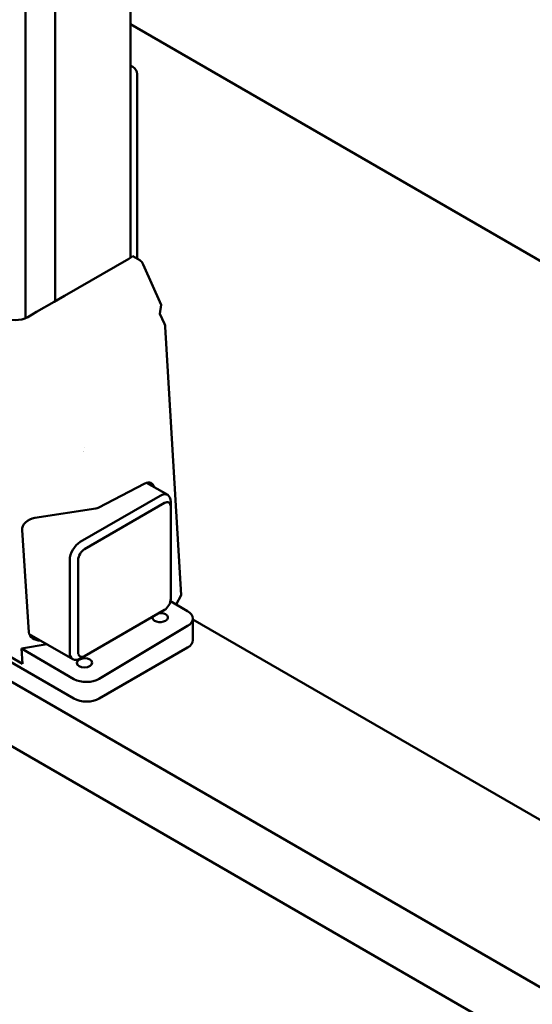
# Model space of a CAD drawing. Header units: millimetres. Extents: x 0 to 7913, y -180 to 2523.
# Tile 40 of 59: x 2830 to 2916, y 657 to 823. Entities that reach past the tile are written whole.
import ezdxf

# ---------------------------------------------------------------- set-up
doc = ezdxf.new("R2010")
doc.units = ezdxf.units.MM
doc.header["$LTSCALE"] = 3
doc.layers.add('Sichtbar (ISO)', color=7, linetype='Continuous', lineweight=50)

msp = doc.modelspace()

# ---------------------------------------------------------------- linework, layer by layer
at = {"layer": 'Sichtbar (ISO)'}
for p, q in [((2830.959, 772.6), (2830.959, 1227.518)), ((2835.914, 1220.469), (2835.914, 775.431)), ((2848.581, 782.744), (2848.581, 1216.41)), ((2848.581, 821.972), (2957.391, 759.151)), ((2848.995, 814.827), (2848.581, 815.066)), ((2848.614, 812.974), (2848.614, 782.763)), ((2849.702, 782.575), (2849.702, 813.602)), ((2667.019, 793.981), (2951.9, 629.505)), ((2694.492, 788.903), (2956.172, 637.822)), ((2848.288, 782.575), (2837.474, 776.332)), ((2848.288, 782.575), (2848.995, 782.983)), ((2850.147, 782.319), (2848.995, 782.983)), ((2853.759, 774.856), (2850.727, 781.634)), ((2835.767, 775.346), (2837.474, 776.332)), ((2835.767, 775.346), (2832.815, 773.642)), ((2853.544, 773.347), (2853.759, 774.856)), ((2831.318, 772.777), (2832.815, 773.642)), ((2854.319, 771.616), (2853.544, 773.347)), ((2857.119, 726.037), (2854.445, 771.131)), ((2840.94, 750.941), (2840.941, 750.941)), ((2843.162, 740.746), (2851.018, 744.828)), ((2851.295, 744.942), (2854.841, 742.895)), ((2840.156, 735.014), (2853.591, 742.771)), ((2840.863, 733.789), (2854.299, 741.546)), ((2855.359, 741.75), (2855.359, 740.934)), ((2832.494, 739.03), (2842.753, 740.617)), ((2855.359, 740.934), (2855.359, 725.42)), ((2830.377, 736.986), (2831.53, 719.827)), ((2838.389, 716.439), (2838.389, 731.952)), ((2839.803, 716.439), (2839.803, 731.952)), ((2804.447, 728.686), (2839.096, 708.682)), ((2858.188, 723.379), (2855.314, 725.038)), ((2856.252, 724.497), (2857.119, 726.037)), ((2854.299, 723.583), (2840.863, 715.827)), ((2859.066, 718.48), (2859.066, 722.142)), ((2939.264, 675.683), (2859.066, 721.985)), ((2831.59, 719.519), (2838.906, 715.294)), ((2843.338, 712.014), (2858.188, 720.887)), ((2830.423, 714.506), (2826.615, 716.705)), ((2830.25, 717.079), (2834.561, 717.803)), ((2830.25, 717.079), (2839.096, 711.972)), ((2830.25, 717.079), (2830.423, 714.506)), ((2858.188, 717.255), (2843.338, 708.682)), ((2840.863, 715.827), (2840.156, 715.418))]:
    msp.add_line(p, q, dxfattribs=at)
for centre, major_axis, ratio, start_param, end_param in [((2848.995, 814.01), (-0.5, 0.866), 0.577746, 3.9273334, 5.4974445), ((2847.907, 813.382), (0.5, -0.866), 0.577746, 0.7857408, 1.0918662), ((2850.147, 781.502), (-0.5, 0.866), 0.5773503, 4.5353323, 5.4977871), ((2829.196, 774.002), (3, 0), 0.5773503, 3.9269908, 5.4977871), ((2853.738, 771.484), (0.501, -0.871), 0.5745335, 0.8556878, 1.3955312), ((2831.318, 748.037), (10.1, 0), 0.5773503, 0.3844088, 0.3844115), ((2851.118, 743.137), (0.968, 1.75), 0.6484986, 5.6720252, 7.0566091), ((2853.591, 740.73), (1.25, 2.165), 0.5773503, 5.4977871, 7.0685835), ((2854.299, 740.321), (0.75, 1.299), 0.5773503, 5.4977871, 7.0685835), ((2842.493, 741.176), (1.001, -0.002), 0.5781023, 4.9771096, 5.4470341), ((2832.608, 737.331), (-2.19, -0.59), 0.7443837, 4.5657454, 6.1365418), ((2840.156, 732.973), (1.25, 2.165), 0.5773503, 0.7853982, 2.3561945), ((2840.863, 732.565), (0.75, 1.299), 0.5773503, 0.7853982, 2.3561945), ((2854.299, 724.808), (-0.75, -1.299), 0.5773503, 0.7853982, 2.3561945), ((2853.591, 722.294), (1.3, 0.02), 0.5873369, 2.9222429, 8.0203516), ((2856.066, 722.112), (3, 0.046), 0.5873369, 5.4887358, 7.0595322), ((2833.761, 720.172), (-2.19, -0.59), 0.7443837, 6.1365418, 7.5212306), ((2856.066, 718.48), (3, 0), 0.5773503, 5.4977871, 6.2831853), ((2840.156, 717.46), (-1.25, -2.165), 0.5773503, 5.4977871, 7.0685835), ((2840.863, 717.051), (-0.75, -1.299), 0.5773503, 5.4977871, 7.0685835), ((2841.217, 713.239), (3, 0.046), 0.5873368, 3.9179689, 5.4887652), ((2841.217, 709.907), (3, 0), 0.5773503, 3.9269908, 5.4977871)]:
    msp.add_ellipse(centre, major_axis=major_axis, ratio=ratio, start_param=start_param, end_param=end_param, dxfattribs=at)
msp.add_ellipse((2840.863, 714.689), major_axis=(1.3, 0.02), ratio=0.5873369, dxfattribs=at)

doc.saveas('drawing.dxf')
